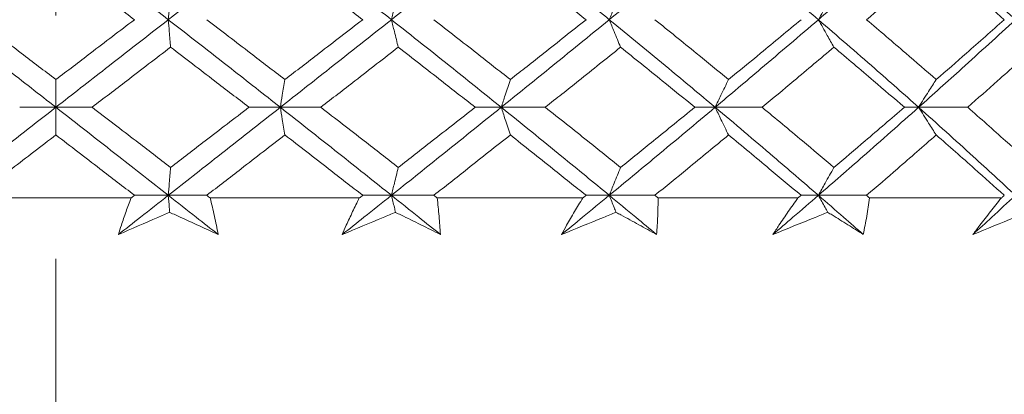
# Model space of a CAD drawing. Header units: inches. Extents: x 0.8 to 21, y 1.2 to 16.5.
# Tile 14 of 88: x 9.186 to 9.59, y 3.493 to 3.647. Entities that reach past the tile are written whole.
import ezdxf

# ---------------------------------------------------------------- set-up
doc = ezdxf.new("R2010")
doc.units = ezdxf.units.IN
doc.header["$MEASUREMENT"] = 0
doc.linetypes.add('CENTERX2', pattern=[0.8, 0.5, -0.1, 0.1, -0.1])
doc.layers.add('SLD-0', color=7, linetype='Continuous')

msp = doc.modelspace()

# ---------------------------------------------------------------- linework, layer by layer
at = {"color": 7, "linetype": 'Continuous', "lineweight": 15}
for p, q in [((9.20117, 3.61097), (9.18632, 3.61097)), ((9.20117, 3.61097), (9.21602, 3.61097)), ((9.29329, 3.61097), (9.28041, 3.61097)), ((9.29329, 3.61097), (9.30989, 3.61097)), ((9.38396, 3.61097), (9.37326, 3.61097)), ((9.38396, 3.61097), (9.40204, 3.61097)), ((9.47174, 3.61097), (9.4634, 3.61097)), ((9.47174, 3.61097), (9.49102, 3.61097)), ((9.5494, 3.61097), (9.55526, 3.61097)), ((9.57543, 3.61097), (9.55526, 3.61097)), ((9.23202, 3.57371), (9.17032, 3.57371)), ((9.24732, 3.5748), (9.23343, 3.5748)), ((9.24732, 3.5748), (9.26308, 3.5748)), ((9.32569, 3.57371), (9.26448, 3.57371)), ((9.33889, 3.5748), (9.32709, 3.5748)), ((9.33889, 3.5748), (9.35627, 3.5748)), ((9.41741, 3.57371), (9.35765, 3.57371)), ((9.4283, 3.5748), (9.41876, 3.5748)), ((9.4283, 3.5748), (9.44701, 3.5748)), ((9.50571, 3.57371), (9.44835, 3.57371)), ((9.51412, 3.5748), (9.507, 3.5748)), ((9.51412, 3.5748), (9.53388, 3.5748)), ((9.58921, 3.57371), (9.53514, 3.57371))]:
    msp.add_line(p, q, dxfattribs=at)
for points, knots in [([(9.20117, 3.68261), (9.19255, 3.67598), (9.17714, 3.66411), (9.16179, 3.6522), (9.15502, 3.64695)], [0, 0, 0, 0, 0.559075, 1, 1, 1, 1]), ([(9.20117, 3.68261), (9.20979, 3.67598), (9.2252, 3.66411), (9.24055, 3.6522), (9.24732, 3.64695)], [0, 0, 0, 0, 0.5590747, 1, 1, 1, 1]), ([(9.29329, 3.68261), (9.28473, 3.67598), (9.26942, 3.66411), (9.25408, 3.6522), (9.24732, 3.64695)], [0, 0, 0, 0, 0.559075, 1, 1, 1, 1]), ([(9.29329, 3.68261), (9.30183, 3.67598), (9.3171, 3.66411), (9.33223, 3.6522), (9.33889, 3.64695)], [0, 0, 0, 0, 0.5590747, 1, 1, 1, 1]), ([(9.38396, 3.68261), (9.37559, 3.67598), (9.36063, 3.66411), (9.34554, 3.6522), (9.33889, 3.64695)], [0, 0, 0, 0, 0.559075, 1, 1, 1, 1]), ([(9.38396, 3.68261), (9.39228, 3.67598), (9.40718, 3.66411), (9.42183, 3.6522), (9.4283, 3.64695)], [0, 0, 0, 0, 0.559075, 1, 1, 1, 1]), ([(9.47174, 3.68261), (9.4637, 3.67598), (9.44932, 3.66411), (9.43473, 3.6522), (9.4283, 3.64695)], [0, 0, 0, 0, 0.559075, 1, 1, 1, 1]), ([(9.47174, 3.68261), (9.47972, 3.67598), (9.494, 3.66411), (9.50796, 3.6522), (9.51412, 3.64695)], [0, 0, 0, 0, 0.559075, 1, 1, 1, 1]), ([(9.55526, 3.68261), (9.54767, 3.67598), (9.5341, 3.66411), (9.52023, 3.6522), (9.51412, 3.64695)], [0, 0, 0, 0, 0.559075, 1, 1, 1, 1]), ([(9.55526, 3.68261), (9.56277, 3.67598), (9.57621, 3.66411), (9.58925, 3.6522), (9.595, 3.64695)], [0, 0, 0, 0, 0.559075, 1, 1, 1, 1]), ([(9.20117, 3.6714), (9.20719, 3.66685), (9.21796, 3.65871), (9.2287, 3.65055), (9.23343, 3.64695)], [0, 0, 0, 0, 0.559215, 1, 1, 1, 1]), ([(9.29517, 3.6714), (9.30114, 3.66685), (9.31181, 3.65871), (9.32241, 3.65055), (9.32709, 3.64695)], [0, 0, 0, 0, 0.559215, 1, 1, 1, 1]), ([(9.38769, 3.6714), (9.39351, 3.66685), (9.40392, 3.65871), (9.41422, 3.65055), (9.41876, 3.64695)], [0, 0, 0, 0, 0.559215, 1, 1, 1, 1]), ([(9.56248, 3.6714), (9.55719, 3.66685), (9.54772, 3.65871), (9.53811, 3.65055), (9.53388, 3.64695)], [0, 0, 0, 0, 0.559215, 1, 1, 1, 1]), ([(9.56248, 3.6714), (9.56774, 3.66685), (9.57715, 3.65871), (9.58636, 3.65055), (9.59042, 3.64695)], [0, 0, 0, 0, 0.559215, 1, 1, 1, 1]), ([(9.24826, 3.65822), (9.24817, 3.65717), (9.24799, 3.65506), (9.24768, 3.65131), (9.24745, 3.64859), (9.24732, 3.64695)], [0, 0, 0, 0, 0.285309, 0.570618, 1, 1, 1, 1]), ([(9.3417, 3.65822), (9.34143, 3.65717), (9.34089, 3.65506), (9.33996, 3.65131), (9.33929, 3.64859), (9.33889, 3.64695)], [0, 0, 0, 0, 0.2853089, 0.5706178, 1, 1, 1, 1]), ([(9.43293, 3.65822), (9.43249, 3.65717), (9.4316, 3.65506), (9.43005, 3.65131), (9.42895, 3.64859), (9.4283, 3.64695)], [0, 0, 0, 0, 0.285309, 0.570618, 1, 1, 1, 1]), ([(9.51412, 3.64695), (9.51472, 3.64804), (9.51592, 3.65022), (9.51805, 3.65399), (9.51958, 3.65663), (9.5205, 3.65822)], [0, 0, 0, 0, 0.285309, 0.570618, 1, 1, 1, 1]), ([(9.15502, 3.64695), (9.16362, 3.64025), (9.17901, 3.62828), (9.19439, 3.61627), (9.20117, 3.61097)], [0, 0, 0, 0, 0.559203, 1, 1, 1, 1]), ([(9.16891, 3.64695), (9.17493, 3.64236), (9.18568, 3.63417), (9.19643, 3.62596), (9.20117, 3.62234)], [0, 0, 0, 0, 0.559413, 1, 1, 1, 1]), ([(9.24732, 3.64695), (9.23871, 3.64025), (9.22333, 3.62828), (9.20795, 3.61627), (9.20117, 3.61097)], [0, 0, 0, 0, 0.559203, 1, 1, 1, 1]), ([(9.23343, 3.64695), (9.22741, 3.64236), (9.21665, 3.63417), (9.2059, 3.62596), (9.20117, 3.62234)], [0, 0, 0, 0, 0.559413, 1, 1, 1, 1]), ([(9.24826, 3.63564), (9.24817, 3.6367), (9.24799, 3.63881), (9.24768, 3.64257), (9.24745, 3.6453), (9.24732, 3.64695)], [0, 0, 0, 0, 0.285003, 0.570006, 1, 1, 1, 1]), ([(9.24732, 3.64695), (9.25592, 3.64025), (9.27129, 3.62828), (9.28656, 3.61627), (9.29329, 3.61097)], [0, 0, 0, 0, 0.559203, 1, 1, 1, 1]), ([(9.26308, 3.64695), (9.26907, 3.64236), (9.2798, 3.63417), (9.29047, 3.62596), (9.29517, 3.62234)], [0, 0, 0, 0, 0.559413, 1, 1, 1, 1]), ([(9.33889, 3.64695), (9.33041, 3.64025), (9.31525, 3.62828), (9.30001, 3.61627), (9.29329, 3.61097)], [0, 0, 0, 0, 0.559203, 1, 1, 1, 1]), ([(9.32709, 3.64695), (9.32114, 3.64236), (9.31052, 3.63417), (9.29986, 3.62596), (9.29517, 3.62234)], [0, 0, 0, 0, 0.559413, 1, 1, 1, 1]), ([(9.3417, 3.63564), (9.34143, 3.6367), (9.3409, 3.63881), (9.33996, 3.64257), (9.33929, 3.6453), (9.33889, 3.64695)], [0, 0, 0, 0, 0.285003, 0.570006, 1, 1, 1, 1]), ([(9.33889, 3.64695), (9.34734, 3.64025), (9.36246, 3.62828), (9.37738, 3.61627), (9.38396, 3.61097)], [0, 0, 0, 0, 0.559203, 1, 1, 1, 1]), ([(9.35627, 3.64695), (9.36215, 3.64236), (9.37267, 3.63417), (9.38309, 3.62596), (9.38769, 3.62234)], [0, 0, 0, 0, 0.559413, 1, 1, 1, 1]), ([(9.4283, 3.64695), (9.42008, 3.64025), (9.40538, 3.62828), (9.39051, 3.61627), (9.38396, 3.61097)], [0, 0, 0, 0, 0.559203, 1, 1, 1, 1]), ([(9.41876, 3.64695), (9.41299, 3.64236), (9.40267, 3.63417), (9.39227, 3.62596), (9.38769, 3.62234)], [0, 0, 0, 0, 0.559413, 1, 1, 1, 1]), ([(9.43293, 3.63564), (9.43249, 3.6367), (9.4316, 3.63881), (9.43005, 3.64257), (9.42895, 3.6453), (9.4283, 3.64695)], [0, 0, 0, 0, 0.285003, 0.570006, 1, 1, 1, 1]), ([(9.4283, 3.64695), (9.43647, 3.64025), (9.45108, 3.62828), (9.46542, 3.61627), (9.47174, 3.61097)], [0, 0, 0, 0, 0.559203, 1, 1, 1, 1]), ([(9.44701, 3.64695), (9.45269, 3.64236), (9.46284, 3.63417), (9.47285, 3.62596), (9.47726, 3.62234)], [0, 0, 0, 0, 0.559413, 1, 1, 1, 1]), ([(9.51412, 3.64695), (9.50629, 3.64025), (9.49228, 3.62828), (9.47803, 3.61627), (9.47174, 3.61097)], [0, 0, 0, 0, 0.559203, 1, 1, 1, 1]), ([(9.507, 3.64695), (9.50149, 3.64236), (9.49163, 3.63417), (9.48166, 3.62596), (9.47726, 3.62234)], [0, 0, 0, 0, 0.559413, 1, 1, 1, 1]), ([(9.51412, 3.64695), (9.51472, 3.64586), (9.51592, 3.64368), (9.51805, 3.6399), (9.51958, 3.63724), (9.5205, 3.63564)], [0, 0, 0, 0, 0.285003, 0.5700061, 1, 1, 1, 1]), ([(9.51412, 3.64695), (9.52188, 3.64025), (9.53577, 3.62828), (9.54929, 3.61627), (9.55526, 3.61097)], [0, 0, 0, 0, 0.559203, 1, 1, 1, 1]), ([(9.53388, 3.64695), (9.53926, 3.64236), (9.54888, 3.63417), (9.55832, 3.62596), (9.56248, 3.62234)], [0, 0, 0, 0, 0.559413, 1, 1, 1, 1]), ([(9.595, 3.64695), (9.58768, 3.64025), (9.5746, 3.62828), (9.56117, 3.61627), (9.55526, 3.61097)], [0, 0, 0, 0, 0.559203, 1, 1, 1, 1]), ([(9.59042, 3.64695), (9.58525, 3.64236), (9.57602, 3.63417), (9.56662, 3.62596), (9.56248, 3.62234)], [0, 0, 0, 0, 0.559413, 1, 1, 1, 1]), ([(9.24826, 3.63564), (9.24225, 3.63104), (9.2315, 3.62283), (9.22076, 3.6146), (9.21602, 3.61097)], [0, 0, 0, 0, 0.559504, 1, 1, 1, 1]), ([(9.24826, 3.63564), (9.25427, 3.63104), (9.26501, 3.62283), (9.2757, 3.6146), (9.28041, 3.61097)], [0, 0, 0, 0, 0.559504, 1, 1, 1, 1]), ([(9.3417, 3.63564), (9.33578, 3.63104), (9.3252, 3.62283), (9.31457, 3.6146), (9.30989, 3.61097)], [0, 0, 0, 0, 0.559504, 1, 1, 1, 1]), ([(9.3417, 3.63564), (9.34761, 3.63104), (9.35817, 3.62283), (9.36865, 3.6146), (9.37326, 3.61097)], [0, 0, 0, 0, 0.559504, 1, 1, 1, 1]), ([(9.43293, 3.63564), (9.42719, 3.63104), (9.41694, 3.62283), (9.40659, 3.6146), (9.40204, 3.61097)], [0, 0, 0, 0, 0.559504, 1, 1, 1, 1]), ([(9.43293, 3.63564), (9.43865, 3.63104), (9.44886, 3.62283), (9.45895, 3.6146), (9.4634, 3.61097)], [0, 0, 0, 0, 0.559504, 1, 1, 1, 1]), ([(9.5205, 3.63564), (9.51504, 3.63104), (9.50527, 3.62283), (9.49538, 3.6146), (9.49102, 3.61097)], [0, 0, 0, 0, 0.559504, 1, 1, 1, 1]), ([(9.5205, 3.63564), (9.52594, 3.63104), (9.53565, 3.62283), (9.54519, 3.6146), (9.5494, 3.61097)], [0, 0, 0, 0, 0.559504, 1, 1, 1, 1]), ([(9.60304, 3.63564), (9.59793, 3.63104), (9.58881, 3.62283), (9.57952, 3.6146), (9.57543, 3.61097)], [0, 0, 0, 0, 0.559504, 1, 1, 1, 1]), ([(9.20117, 3.62234), (9.20117, 3.62128), (9.20117, 3.61916), (9.20117, 3.61538), (9.20117, 3.61263), (9.20117, 3.61097)], [0, 0, 0, 0, 0.284475, 0.568949, 1, 1, 1, 1]), ([(9.29517, 3.62234), (9.29499, 3.62128), (9.29463, 3.61916), (9.294, 3.61538), (9.29356, 3.61263), (9.29329, 3.61097)], [0, 0, 0, 0, 0.2844746, 0.5689492, 1, 1, 1, 1]), ([(9.38769, 3.62234), (9.38733, 3.62128), (9.38661, 3.61916), (9.38537, 3.61538), (9.38449, 3.61263), (9.38396, 3.61097)], [0, 0, 0, 0, 0.284475, 0.568949, 1, 1, 1, 1]), ([(9.47726, 3.62234), (9.47673, 3.62128), (9.47568, 3.61916), (9.47383, 3.61538), (9.47253, 3.61263), (9.47174, 3.61097)], [0, 0, 0, 0, 0.284475, 0.568949, 1, 1, 1, 1]), ([(9.55526, 3.61097), (9.55594, 3.61207), (9.55729, 3.61426), (9.5597, 3.61806), (9.56144, 3.62073), (9.56248, 3.62234)], [0, 0, 0, 0, 0.2844747, 0.5689494, 1, 1, 1, 1]), ([(9.20117, 3.61097), (9.19255, 3.60423), (9.17715, 3.59218), (9.16178, 3.58011), (9.15502, 3.5748)], [0, 0, 0, 0, 0.559631, 1, 1, 1, 1]), ([(9.20117, 3.59959), (9.20117, 3.60065), (9.20117, 3.60277), (9.20117, 3.60656), (9.20117, 3.60931), (9.20117, 3.61097)], [0, 0, 0, 0, 0.284297, 0.568594, 1, 1, 1, 1]), ([(9.20117, 3.61097), (9.20979, 3.60423), (9.22519, 3.59218), (9.24055, 3.58011), (9.24732, 3.5748)], [0, 0, 0, 0, 0.559631, 1, 1, 1, 1]), ([(9.21602, 3.61097), (9.22204, 3.60636), (9.2328, 3.59811), (9.24353, 3.58985), (9.24826, 3.58621)], [0, 0, 0, 0, 0.5597029, 1, 1, 1, 1]), ([(9.29329, 3.61097), (9.28473, 3.60423), (9.26943, 3.59218), (9.25408, 3.58011), (9.24732, 3.5748)], [0, 0, 0, 0, 0.5596306, 1, 1, 1, 1]), ([(9.28041, 3.61097), (9.27442, 3.60636), (9.26371, 3.59811), (9.25298, 3.58985), (9.24826, 3.58621)], [0, 0, 0, 0, 0.559703, 1, 1, 1, 1]), ([(9.29517, 3.59959), (9.29499, 3.60065), (9.29463, 3.60277), (9.294, 3.60656), (9.29356, 3.60931), (9.29329, 3.61097)], [0, 0, 0, 0, 0.284297, 0.568594, 1, 1, 1, 1]), ([(9.29329, 3.61097), (9.30183, 3.60423), (9.31709, 3.59218), (9.33223, 3.58011), (9.33889, 3.5748)], [0, 0, 0, 0, 0.559631, 1, 1, 1, 1]), ([(9.30989, 3.61097), (9.31584, 3.60636), (9.32648, 3.59811), (9.33705, 3.58985), (9.3417, 3.58621)], [0, 0, 0, 0, 0.559703, 1, 1, 1, 1]), ([(9.38396, 3.61097), (9.37559, 3.60423), (9.36064, 3.59218), (9.34554, 3.58011), (9.33889, 3.5748)], [0, 0, 0, 0, 0.559631, 1, 1, 1, 1]), ([(9.37326, 3.61097), (9.36739, 3.60636), (9.3569, 3.59811), (9.34635, 3.58985), (9.3417, 3.58621)], [0, 0, 0, 0, 0.559703, 1, 1, 1, 1]), ([(9.38769, 3.59959), (9.38733, 3.60065), (9.38662, 3.60277), (9.38537, 3.60656), (9.38449, 3.60931), (9.38396, 3.61097)], [0, 0, 0, 0, 0.284297, 0.568594, 1, 1, 1, 1]), ([(9.38396, 3.61097), (9.39229, 3.60423), (9.40717, 3.59218), (9.42184, 3.58011), (9.4283, 3.5748)], [0, 0, 0, 0, 0.5596306, 1, 1, 1, 1]), ([(9.40204, 3.61097), (9.40783, 3.60636), (9.41818, 3.59811), (9.42842, 3.58985), (9.43293, 3.58621)], [0, 0, 0, 0, 0.559703, 1, 1, 1, 1]), ([(9.47174, 3.61097), (9.4637, 3.60423), (9.44933, 3.59218), (9.43473, 3.58011), (9.4283, 3.5748)], [0, 0, 0, 0, 0.559631, 1, 1, 1, 1]), ([(9.4634, 3.61097), (9.45774, 3.60636), (9.44764, 3.59811), (9.43743, 3.58985), (9.43293, 3.58621)], [0, 0, 0, 0, 0.559703, 1, 1, 1, 1]), ([(9.47726, 3.59959), (9.47673, 3.60065), (9.47568, 3.60277), (9.47383, 3.60656), (9.47253, 3.60931), (9.47174, 3.61097)], [0, 0, 0, 0, 0.284297, 0.568594, 1, 1, 1, 1]), ([(9.47174, 3.61097), (9.47973, 3.60423), (9.494, 3.59218), (9.50796, 3.58011), (9.51412, 3.5748)], [0, 0, 0, 0, 0.559631, 1, 1, 1, 1]), ([(9.49102, 3.61097), (9.49656, 3.60636), (9.50646, 3.59811), (9.51621, 3.58985), (9.5205, 3.58621)], [0, 0, 0, 0, 0.559703, 1, 1, 1, 1]), ([(9.55526, 3.61097), (9.54767, 3.60423), (9.5341, 3.59218), (9.52023, 3.58011), (9.51412, 3.5748)], [0, 0, 0, 0, 0.559631, 1, 1, 1, 1]), ([(9.5494, 3.61097), (9.54405, 3.60636), (9.53448, 3.59811), (9.52478, 3.58985), (9.5205, 3.58621)], [0, 0, 0, 0, 0.559703, 1, 1, 1, 1]), ([(9.55526, 3.61097), (9.55594, 3.60988), (9.55729, 3.60769), (9.5597, 3.60388), (9.56144, 3.6012), (9.56248, 3.59959)], [0, 0, 0, 0, 0.2842973, 0.5685945, 1, 1, 1, 1]), ([(9.55526, 3.61097), (9.56277, 3.60423), (9.57621, 3.59218), (9.58925, 3.58011), (9.595, 3.5748)], [0, 0, 0, 0, 0.559631, 1, 1, 1, 1]), ([(9.57543, 3.61097), (9.58063, 3.60636), (9.58992, 3.59811), (9.59903, 3.58985), (9.60304, 3.58621)], [0, 0, 0, 0, 0.559703, 1, 1, 1, 1]), ([(9.20117, 3.59959), (9.19514, 3.59496), (9.18439, 3.5867), (9.17364, 3.57844), (9.16891, 3.5748)], [0, 0, 0, 0, 0.559794, 1, 1, 1, 1]), ([(9.20117, 3.59959), (9.20719, 3.59496), (9.21795, 3.5867), (9.2287, 3.57844), (9.23343, 3.5748)], [0, 0, 0, 0, 0.559794, 1, 1, 1, 1]), ([(9.29517, 3.59959), (9.28919, 3.59496), (9.2785, 3.5867), (9.26779, 3.57844), (9.26308, 3.5748)], [0, 0, 0, 0, 0.559794, 1, 1, 1, 1]), ([(9.29517, 3.59959), (9.30114, 3.59496), (9.31181, 3.5867), (9.32242, 3.57844), (9.32709, 3.5748)], [0, 0, 0, 0, 0.559794, 1, 1, 1, 1]), ([(9.38769, 3.59959), (9.38184, 3.59496), (9.3714, 3.5867), (9.36089, 3.57844), (9.35627, 3.5748)], [0, 0, 0, 0, 0.559794, 1, 1, 1, 1]), ([(9.38769, 3.59959), (9.39351, 3.59496), (9.40392, 3.5867), (9.41422, 3.57844), (9.41876, 3.5748)], [0, 0, 0, 0, 0.559794, 1, 1, 1, 1]), ([(9.47726, 3.59959), (9.47165, 3.59496), (9.46162, 3.5867), (9.45148, 3.57844), (9.44701, 3.5748)], [0, 0, 0, 0, 0.559794, 1, 1, 1, 1]), ([(9.47726, 3.59959), (9.48285, 3.59496), (9.49283, 3.5867), (9.50267, 3.57844), (9.507, 3.5748)], [0, 0, 0, 0, 0.559794, 1, 1, 1, 1]), ([(9.56248, 3.59959), (9.55719, 3.59496), (9.54773, 3.5867), (9.53811, 3.57844), (9.53388, 3.5748)], [0, 0, 0, 0, 0.559794, 1, 1, 1, 1]), ([(9.56248, 3.59959), (9.56774, 3.59496), (9.57714, 3.5867), (9.58636, 3.57844), (9.59042, 3.5748)], [0, 0, 0, 0, 0.559794, 1, 1, 1, 1]), ([(9.24826, 3.58621), (9.24817, 3.58515), (9.24799, 3.58302), (9.24768, 3.57923), (9.24745, 3.57647), (9.24732, 3.5748)], [0, 0, 0, 0, 0.28405, 0.568101, 1, 1, 1, 1]), ([(9.3417, 3.58621), (9.34144, 3.58515), (9.3409, 3.58302), (9.33996, 3.57923), (9.33929, 3.57647), (9.33889, 3.5748)], [0, 0, 0, 0, 0.28405, 0.568101, 1, 1, 1, 1]), ([(9.43293, 3.58621), (9.43249, 3.58515), (9.4316, 3.58302), (9.43005, 3.57923), (9.42896, 3.57647), (9.4283, 3.5748)], [0, 0, 0, 0, 0.28405, 0.568101, 1, 1, 1, 1]), ([(9.5205, 3.58621), (9.51989, 3.58515), (9.51867, 3.58302), (9.51654, 3.57923), (9.51503, 3.57647), (9.51412, 3.5748)], [0, 0, 0, 0, 0.28405, 0.568101, 1, 1, 1, 1]), ([(9.24732, 3.5748), (9.2435, 3.5718), (9.23668, 3.56644), (9.22985, 3.56107), (9.22684, 3.55871)], [0, 0, 0, 0, 0.559972, 1, 1, 1, 1]), ([(9.22684, 3.55871), (9.22724, 3.55997), (9.22822, 3.56311), (9.22993, 3.56811), (9.23132, 3.57185), (9.23202, 3.57371)], [0, 0, 0, 0, 0.249909, 0.624893, 1, 1, 1, 1]), ([(9.23343, 3.5748), (9.23316, 3.5746), (9.23269, 3.57424), (9.23222, 3.57387), (9.23202, 3.57371)], [0, 0, 0, 0, 0.559995, 1, 1, 1, 1]), ([(9.24732, 3.5748), (9.25114, 3.5718), (9.25796, 3.56644), (9.26477, 3.56107), (9.26776, 3.55871)], [0, 0, 0, 0, 0.559972, 1, 1, 1, 1]), ([(9.24789, 3.5678), (9.24783, 3.56847), (9.24764, 3.57078), (9.24745, 3.57313), (9.24732, 3.5748)], [0, 0, 0, 0, 0.289943, 1, 1, 1, 1]), ([(9.26308, 3.5748), (9.26334, 3.5746), (9.26381, 3.57424), (9.26428, 3.57387), (9.26448, 3.57371)], [0, 0, 0, 0, 0.559995, 1, 1, 1, 1]), ([(9.26448, 3.57371), (9.26509, 3.57122), (9.266, 3.56749), (9.26705, 3.56248), (9.26753, 3.55997), (9.26776, 3.55871)], [0, 0, 0, 0, 0.49985, 0.749906, 1, 1, 1, 1]), ([(9.33889, 3.5748), (9.33513, 3.5718), (9.32841, 3.56644), (9.32167, 3.56107), (9.3187, 3.55871)], [0, 0, 0, 0, 0.559972, 1, 1, 1, 1]), ([(9.3187, 3.55871), (9.31925, 3.55997), (9.32062, 3.56311), (9.32293, 3.56811), (9.32477, 3.57185), (9.32569, 3.57371)], [0, 0, 0, 0, 0.249909, 0.624893, 1, 1, 1, 1]), ([(9.32709, 3.5748), (9.32683, 3.5746), (9.32636, 3.57424), (9.3259, 3.57387), (9.32569, 3.57371)], [0, 0, 0, 0, 0.559995, 1, 1, 1, 1]), ([(9.33889, 3.5748), (9.34265, 3.5718), (9.34936, 3.56644), (9.35604, 3.56107), (9.35898, 3.55871)], [0, 0, 0, 0, 0.559972, 1, 1, 1, 1]), ([(9.3406, 3.5678), (9.34043, 3.56847), (9.33986, 3.57078), (9.33929, 3.57313), (9.33889, 3.5748)], [0, 0, 0, 0, 0.289943, 1, 1, 1, 1]), ([(9.35627, 3.5748), (9.35652, 3.5746), (9.35699, 3.57424), (9.35745, 3.57387), (9.35765, 3.57371)], [0, 0, 0, 0, 0.559995, 1, 1, 1, 1]), ([(9.35765, 3.57371), (9.35793, 3.57122), (9.35836, 3.56749), (9.35876, 3.56248), (9.3589, 3.55997), (9.35898, 3.55871)], [0, 0, 0, 0, 0.49985, 0.749906, 1, 1, 1, 1]), ([(9.4283, 3.5748), (9.42465, 3.5718), (9.41814, 3.56644), (9.41159, 3.56107), (9.40871, 3.55871)], [0, 0, 0, 0, 0.559972, 1, 1, 1, 1]), ([(9.40871, 3.55871), (9.4094, 3.55997), (9.41113, 3.56311), (9.41401, 3.56811), (9.41627, 3.57185), (9.41741, 3.57371)], [0, 0, 0, 0, 0.249909, 0.624893, 1, 1, 1, 1]), ([(9.41876, 3.5748), (9.41851, 3.5746), (9.41806, 3.57424), (9.41761, 3.57387), (9.41741, 3.57371)], [0, 0, 0, 0, 0.559995, 1, 1, 1, 1]), ([(9.4311, 3.5678), (9.43083, 3.56847), (9.42989, 3.57078), (9.42896, 3.57313), (9.4283, 3.5748)], [0, 0, 0, 0, 0.289943, 1, 1, 1, 1]), ([(9.4283, 3.5748), (9.43193, 3.5718), (9.43842, 3.56644), (9.44487, 3.56107), (9.44771, 3.55871)], [0, 0, 0, 0, 0.559972, 1, 1, 1, 1]), ([(9.44701, 3.5748), (9.44726, 3.5746), (9.44771, 3.57424), (9.44815, 3.57387), (9.44835, 3.57371)], [0, 0, 0, 0, 0.559995, 1, 1, 1, 1]), ([(9.44835, 3.57371), (9.4483, 3.57122), (9.44823, 3.56749), (9.44798, 3.56248), (9.4478, 3.55997), (9.44771, 3.55871)], [0, 0, 0, 0, 0.49985, 0.749906, 1, 1, 1, 1]), ([(9.51412, 3.5748), (9.51065, 3.5718), (9.50445, 3.56644), (9.4982, 3.56107), (9.49544, 3.55871)], [0, 0, 0, 0, 0.559972, 1, 1, 1, 1]), ([(9.49544, 3.55871), (9.49627, 3.55997), (9.49833, 3.56311), (9.50173, 3.56811), (9.50438, 3.57185), (9.50571, 3.57371)], [0, 0, 0, 0, 0.249909, 0.624893, 1, 1, 1, 1]), ([(9.507, 3.5748), (9.50676, 3.5746), (9.50633, 3.57424), (9.5059, 3.57387), (9.50571, 3.57371)], [0, 0, 0, 0, 0.559995, 1, 1, 1, 1]), ([(9.51799, 3.5678), (9.51761, 3.56847), (9.51631, 3.57078), (9.51503, 3.57313), (9.51412, 3.5748)], [0, 0, 0, 0, 0.2899431, 1, 1, 1, 1]), ([(9.51412, 3.5748), (9.51757, 3.5718), (9.52375, 3.56644), (9.52986, 3.56107), (9.53254, 3.55871)], [0, 0, 0, 0, 0.559972, 1, 1, 1, 1]), ([(9.53514, 3.57371), (9.53477, 3.57122), (9.53421, 3.56749), (9.5333, 3.56248), (9.5328, 3.55997), (9.53254, 3.55871)], [0, 0, 0, 0, 0.49985, 0.749906, 1, 1, 1, 1]), ([(9.53388, 3.5748), (9.53412, 3.5746), (9.53454, 3.57424), (9.53496, 3.57387), (9.53514, 3.57371)], [0, 0, 0, 0, 0.559995, 1, 1, 1, 1]), ([(9.595, 3.5748), (9.59176, 3.5718), (9.58598, 3.56644), (9.58012, 3.56107), (9.57754, 3.55871)], [0, 0, 0, 0, 0.559972, 1, 1, 1, 1]), ([(9.57754, 3.55871), (9.57848, 3.55997), (9.58084, 3.56311), (9.58472, 3.56811), (9.58771, 3.57185), (9.58921, 3.57371)], [0, 0, 0, 0, 0.249909, 0.624893, 1, 1, 1, 1]), ([(9.59042, 3.5748), (9.59019, 3.5746), (9.58979, 3.57424), (9.58939, 3.57387), (9.58921, 3.57371)], [0, 0, 0, 0, 0.559995, 1, 1, 1, 1]), ([(9.24789, 3.5678), (9.24626, 3.5671), (9.23921, 3.56407), (9.23221, 3.56104), (9.22684, 3.55871)], [0, 0, 0, 0, 0.231715, 1, 1, 1, 1]), ([(9.26776, 3.55871), (9.26486, 3.56005), (9.25905, 3.56271), (9.25241, 3.56574), (9.24868, 3.56744), (9.24789, 3.5678)], [0, 0, 0, 0, 0.440572, 0.881144, 1, 1, 1, 1]), ([(9.3406, 3.5678), (9.3389, 3.5671), (9.33158, 3.56407), (9.3243, 3.56104), (9.3187, 3.55871)], [0, 0, 0, 0, 0.231715, 1, 1, 1, 1]), ([(9.35898, 3.55871), (9.3563, 3.56005), (9.35094, 3.56271), (9.34479, 3.56574), (9.34133, 3.56744), (9.3406, 3.5678)], [0, 0, 0, 0, 0.440572, 0.881144, 1, 1, 1, 1]), ([(9.4311, 3.5678), (9.42937, 3.5671), (9.4219, 3.56407), (9.41444, 3.56104), (9.40871, 3.55871)], [0, 0, 0, 0, 0.231715, 1, 1, 1, 1]), ([(9.44771, 3.55871), (9.44529, 3.56005), (9.44046, 3.56271), (9.4349, 3.56574), (9.43177, 3.56744), (9.4311, 3.5678)], [0, 0, 0, 0, 0.440572, 0.881144, 1, 1, 1, 1]), ([(9.51799, 3.5678), (9.51624, 3.5671), (9.50873, 3.56407), (9.50122, 3.56104), (9.49544, 3.55871)], [0, 0, 0, 0, 0.231715, 1, 1, 1, 1]), ([(9.53254, 3.55871), (9.53043, 3.56005), (9.5262, 3.56271), (9.52132, 3.56574), (9.51857, 3.56744), (9.51799, 3.5678)], [0, 0, 0, 0, 0.440572, 0.881144, 1, 1, 1, 1]), ([(9.59987, 3.5678), (9.59815, 3.5671), (9.59072, 3.56407), (9.58326, 3.56104), (9.57754, 3.55871)], [0, 0, 0, 0, 0.2317154, 1, 1, 1, 1])]:
    msp.add_open_spline(points, degree=3, knots=knots, dxfattribs=at)
at = {"layer": 'SLD-0', "color": 7, "linetype": 'CENTERX2', "lineweight": 0}
msp.add_line((9.20117, 1.24869), (9.20117, 5.68233), dxfattribs=at)

doc.saveas('drawing.dxf')
